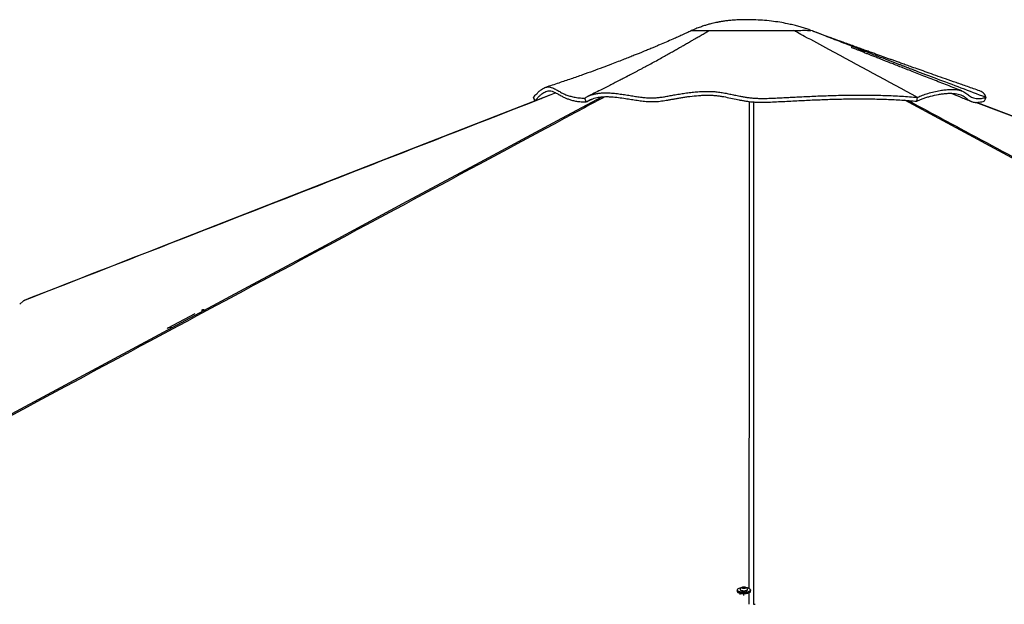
# Model space of a CAD drawing. Header units: millimetres. Extents: x 20 to 26560, y 40 to 17955.
# Tile 44 of 90: x 11973 to 14519, y 5872 to 7385. Entities that reach past the tile are written whole.
import ezdxf

# ---------------------------------------------------------------- set-up
doc = ezdxf.new("R2010")
doc.units = ezdxf.units.MM
doc.header["$LTSCALE"] = 2

msp = doc.modelspace()

# ---------------------------------------------------------------- linework, layer by layer
at = {"color": 7, "linetype": 'Continuous', "lineweight": 25}
for p, q in [((13710.06, 7356.31), (13710.04, 7356.31)), ((13710.04, 7356.3), (13710.05, 7356.26)), ((13710.73, 7356.4), (13711.07, 7356.44)), ((14019.14, 7356.81), (14019.14, 7356.82)), ((13301.66, 7184.55), (13302.41, 7184.82)), ((13304.65, 7174.6), (13301.66, 7184.55)), ((13305.04, 7174.74), (13302.41, 7184.82)), ((13437.69, 7171.76), (13433.91, 7181.62)), ((14292.69, 7173.77), (14294.96, 7183.63)), ((14468.2, 7174.28), (14471.85, 7183.56)), ((14471.85, 7183.56), (14471.21, 7183.8)), ((13307.86, 7175.34), (13304.65, 7174.59)), ((13437.81, 7171.82), (13437.69, 7171.76)), ((13437.69, 7171.76), (13437.69, 7171.76)), ((13437.8, 7171.81), (13454.74, 7180.27)), ((11982.27, 6657.17), (11972.74, 6648.86)), ((11972.74, 6648.86), (11982.27, 6657.17)), ((11982.27, 6657.17), (11983.88, 6658.18)), ((12425.3, 6623.31), (12356.01, 6586.75)), ((13828.05, 5909.09), (13828.05, 5906.09)), ((13836.05, 5910.82), (13836.05, 5910.11)), ((13842.11, 5915.38), (13844.14, 5916.36)), ((13843.52, 5914.28), (13842.11, 5915.38)), ((13846.96, 5914.15), (13843.52, 5914.28)), ((13844.14, 5916.36), (13847.59, 5916.24)), ((13844.14, 5914.26), (13844.14, 5916.36)), ((13849, 5915.13), (13846.96, 5914.15)), ((13847.59, 5916.24), (13849, 5915.13)), ((13847.59, 5914.45), (13847.59, 5916.24)), ((13855.05, 5910.11), (13855.05, 5910.82)), ((13863.05, 5906.09), (13863.05, 5909.09)), ((13835.05, 5901), (13835.05, 5897.42)), ((13856.05, 5900.32), (13856.05, 5901))]:
    msp.add_line(p, q, dxfattribs=at)
at = {"color": 8, "linetype": 'Continuous', "lineweight": 25}
for p, q in [((13845.55, 5895.14), (13845.55, 5899.74)), ((13859.65, 5872.24), (13859.65, 5902.55))]:
    msp.add_line(p, q, dxfattribs=at)
at = {"color": 8, "linetype": 'Continuous', "lineweight": 25, "flags": 128}
for points in [[(11190.35, 5956.09), (12564.4, 6694.25), (12764.13, 6801.55), (12963.87, 6908.85), (13163.62, 7016.15), (13363.38, 7123.46), (13477.81, 7184.92)], [(13859.65, 5912.62), (13859.71, 6692.99), (13859.74, 6800.48), (13859.77, 6907.96), (13859.81, 7015.45), (13859.9, 7122.96), (13859.98, 7172.85)], [(16608.49, 5915.2), (15160.76, 6692.99), (14960.71, 6800.48), (14760.67, 6907.96), (14560.65, 7015.45), (14360.65, 7122.96), (14261.9, 7176.08)], [(17755.49, 5913.25), (15702.9, 6692.99), (15419.97, 6800.48), (15137.04, 6907.96), (14854.12, 7015.45), (14571.2, 7122.96), (14445.42, 7170.77)], [(12449.41, 6634.28), (12446.56, 6633.95), (12443.74, 6633.02)]]:
    msp.add_lwpolyline(points, dxfattribs=at)
at = {"color": 7, "linetype": 'Continuous', "lineweight": 25, "flags": 128}
for points in [[(13343.6, 7189.3), (13219.88, 7140.97), (12867.98, 7003.52), (12420.11, 6828.58), (12380.7, 6813.18), (12341.28, 6797.79), (12302.45, 6782.62), (12265.74, 6768.28), (12231.27, 6754.81), (12220.35, 6750.55), (12207.77, 6745.64), (12193.47, 6740.05), (12177.45, 6733.79), (12159.7, 6726.86), (12140.24, 6719.26), (12119.04, 6710.98), (12093.74, 6701.09), (12066.36, 6690.4), (12036.89, 6678.89), (12005.33, 6666.56), (11983.88, 6658.18)], [(17754.77, 5913.96), (17751.03, 5915.38), (17729.49, 5923.56), (17709.95, 5930.99), (17693.79, 5937.12), (17679.32, 5942.62), (17666.38, 5947.54), (17653.66, 5952.37), (17640.86, 5957.23), (17627.97, 5962.13), (17581.23, 5979.88), (17533.48, 5998.02), (17485.52, 6016.24), (17228.65, 6113.82), (16769.93, 6288.08), (15950.8, 6599.25), (14908.27, 6995.29), (14449.57, 7169.57), (14446.48, 7170.75)], [(12443.74, 6633.02), (12443.66, 6632.98), (12443.09, 6632.7)], [(12356.01, 6586.75), (12356.59, 6587.04), (12356.74, 6587.11)], [(13862.94, 5909.79), (13863.05, 5909.09), (13862.69, 5907.86), (13861.63, 5906.68), (13859.92, 5905.59), (13857.61, 5904.66), (13854.81, 5903.9), (13851.63, 5903.35), (13848.2, 5903.04), (13844.67, 5902.98), (13841.17, 5903.17), (13837.85, 5903.6), (13834.84, 5904.25), (13832.27, 5905.1), (13830.25, 5906.12), (13828.85, 5907.26), (13828.14, 5908.47), (13828.05, 5909.09)], [(13839.44, 5915.05), (13838.02, 5914.83), (13835.09, 5914.19), (13832.58, 5913.36), (13830.6, 5912.36), (13829.24, 5911.25), (13828.54, 5910.07), (13828.54, 5908.86), (13829.24, 5907.67), (13830.6, 5906.56), (13832.58, 5905.57), (13835.09, 5904.74), (13838.02, 5904.1), (13841.27, 5903.68), (13844.69, 5903.49), (13848.14, 5903.56), (13851.49, 5903.86), (13854.6, 5904.39), (13857.33, 5905.13), (13859.59, 5906.05), (13861.27, 5907.11), (13862.3, 5908.26), (13862.65, 5909.46), (13862.65, 5909.46)], [(13836.05, 5910.11), (13836.1, 5909.77), (13836.71, 5908.89), (13837.98, 5908.1), (13839.8, 5907.46), (13842.06, 5907.02), (13844.57, 5906.8)], [(13836.22, 5911.44), (13836.19, 5911.39), (13836.1, 5910.48), (13836.71, 5909.6), (13837.98, 5908.81), (13839.8, 5908.17), (13842.06, 5907.73), (13844.57, 5907.51)], [(13845.06, 5913.61), (13846.91, 5913.67), (13848.55, 5913.97), (13849.73, 5914.47), (13850.28, 5915.09), (13850.11, 5915.73), (13849.24, 5916.3), (13847.81, 5916.72), (13846.04, 5916.91), (13844.2, 5916.85), (13842.56, 5916.55), (13841.38, 5916.05), (13840.83, 5915.43), (13841, 5914.78), (13841.86, 5914.21), (13843.29, 5913.8), (13845.06, 5913.61)], [(13844.57, 5907.51), (13847.16, 5907.54), (13849.62, 5907.82), (13851.79, 5908.31), (13853.49, 5908.99), (13854.6, 5909.81), (13855.05, 5910.7), (13854.88, 5911.44)], [(13844.57, 5906.8), (13847.16, 5906.83), (13849.62, 5907.1), (13851.79, 5907.6), (13853.49, 5908.28), (13854.6, 5909.1), (13855.05, 5909.99), (13855.05, 5910.11)], [(13862.65, 5909.46), (13862.3, 5910.67), (13861.27, 5911.82), (13859.59, 5912.88), (13857.33, 5913.8), (13854.6, 5914.54), (13851.66, 5915.05)], [(13828.05, 5906.09), (13828.14, 5905.47), (13828.85, 5904.26), (13830.25, 5903.12), (13832.27, 5902.11), (13834.84, 5901.25), (13837.85, 5900.6), (13841.17, 5900.17), (13844.67, 5899.98), (13848.2, 5900.04), (13851.63, 5900.35), (13854.81, 5900.9), (13857.61, 5901.66), (13859.92, 5902.6), (13861.63, 5903.68), (13862.69, 5904.86), (13863.05, 5906.09)], [(13861.6, 5903.65), (13861.27, 5903.36), (13859.59, 5902.3), (13857.33, 5901.38), (13854.6, 5900.64), (13851.49, 5900.11), (13848.14, 5899.81), (13844.69, 5899.75), (13841.27, 5899.93), (13838.02, 5900.35), (13835.09, 5900.99), (13832.58, 5901.82), (13830.6, 5902.82), (13829.5, 5903.65)], [(13870.81, 5872.24), (13874.69, 5872.24)]]:
    msp.add_lwpolyline(points, dxfattribs=at)
at = {"color": 8, "linetype": 'Continuous', "lineweight": 25}
msp.add_arc((12362.69, 6573.38), 14.96, 81.03301, 113.46052, dxfattribs=at)
at = {"color": 7, "linetype": 'Continuous', "lineweight": 25}
for start, end in [(107.28268, 151.38426), (28.61574, 72.71732)]:
    msp.add_arc((13845.55, 5906.35), 10.63, start, end, dxfattribs=at)
for points, knots in [([(14018.96, 7356.91), (14015.4, 7358.17), (14008, 7360.78), (13996.71, 7364.32), (13984.75, 7367.77), (13971.99, 7371.07), (13956.51, 7374.59), (13938, 7378.04), (13916.37, 7381.06), (13893.81, 7383.2), (13873.78, 7384.28), (13857.05, 7384.63), (13843.47, 7384.55), (13830.5, 7384.13), (13818.13, 7383.37), (13806.48, 7382.3), (13797.45, 7381.19), (13790.98, 7380.24), (13786.97, 7379.59), (13783.56, 7379), (13780.73, 7378.49), (13778.14, 7377.99), (13774.76, 7377.31), (13769.6, 7376.21), (13762, 7374.42), (13753.09, 7372.03), (13743.21, 7369.04), (13732.7, 7365.48), (13721.45, 7361.24), (13713.81, 7357.91), (13710.05, 7356.27)], [0, 0, 0, 0, 0.0365158, 0.0757854, 0.113523, 0.1552251, 0.2010258, 0.2640151, 0.3334127, 0.4076156, 0.4784201, 0.5232006, 0.5660921, 0.6071362, 0.646376, 0.6838568, 0.7185718, 0.7333487, 0.7462446, 0.7572516, 0.7663621, 0.7735697, 0.7823668, 0.7989411, 0.823504, 0.8562188, 0.8862567, 0.92118, 0.9611957, 1, 1, 1, 1]), ([(13710.45, 7356.41), (13707.08, 7354.83), (13700.93, 7351.94), (13692.58, 7348.09), (13685.77, 7344.99), (13679.82, 7342.3), (13674.16, 7339.77), (13668.24, 7337.13), (13658.22, 7332.7), (13644.43, 7326.69), (13629.66, 7320.36), (13618.42, 7315.61), (13610.96, 7312.48), (13604.76, 7309.89), (13599.17, 7307.57), (13593.44, 7305.2), (13587.28, 7302.67), (13580.21, 7299.78), (13571.73, 7296.33), (13561.45, 7292.19), (13549.39, 7287.38), (13535.53, 7281.92), (13519.89, 7275.84), (13501.37, 7268.73), (13479.75, 7260.6), (13454.83, 7251.42), (13427.55, 7241.62), (13397.93, 7231.27), (13366, 7220.42), (13343.89, 7213.23), (13332.47, 7209.52)], [0, 0, 0, 0, 0.0277765, 0.0507376, 0.0690145, 0.0837889, 0.0990073, 0.1150189, 0.1318212, 0.1803335, 0.2268006, 0.2525019, 0.2729289, 0.2880038, 0.3024519, 0.3177425, 0.3338737, 0.3516579, 0.3741019, 0.4012613, 0.4331077, 0.4696079, 0.5107244, 0.5564152, 0.6154411, 0.680551, 0.7516581, 0.8286694, 0.9114852, 1, 1, 1, 1]), ([(13598.38, 7267.02), (13602.93, 7269.51), (13612.39, 7274.69), (13626.31, 7282.4), (13639.74, 7289.89), (13650.2, 7295.77), (13658.03, 7300.19), (13663.52, 7303.3), (13668.65, 7306.22), (13673.94, 7309.23), (13679.99, 7312.68), (13687.95, 7317.24), (13697.13, 7322.51), (13706.73, 7328.05), (13716.68, 7333.81), (13726.98, 7339.79), (13737.6, 7345.96), (13747.2, 7351.54), (13753.28, 7355.06), (13756.14, 7356.72)], [0, 0, 0, 0, 0.08636411, 0.17960767, 0.26481746, 0.34193165, 0.37907488, 0.41397399, 0.44662201, 0.47701242, 0.51496285, 0.56194257, 0.62894278, 0.68997711, 0.7450147, 0.81849863, 0.88580125, 0.94631221, 1, 1, 1, 1]), ([(13710.04, 7356.31), (13710.48, 7356.4), (13711.35, 7356.57), (13715.64, 7356.65), (13721.59, 7356.66), (13728.78, 7356.65), (13736.59, 7356.64), (13745.6, 7356.65), (13752.62, 7356.69), (13756.14, 7356.72)], [0, 0, 0, 0, 0.16665987, 0.33331642, 0.49995851, 0.62497659, 0.74998566, 0.87499652, 1, 1, 1, 1]), ([(13715.09, 7356.62), (13715.39, 7356.62), (13717.01, 7356.67), (13721.71, 7356.66), (13728.78, 7356.65), (13736.61, 7356.64), (13745.6, 7356.65), (13752.62, 7356.69), (13756.14, 7356.72)], [0, 0, 0, 0, 0.0529422, 0.2896662, 0.4673079, 0.6449098, 0.8224317, 1, 1, 1, 1]), ([(13756.14, 7356.72), (13759.96, 7356.8), (13767.6, 7356.97), (13779.45, 7356.7), (13792.17, 7356.41), (13807.69, 7356.66), (13825.41, 7356.92), (13845.2, 7356.95), (13863.64, 7356.97), (13880.41, 7356.89), (13895.39, 7356.83), (13910.07, 7356.81), (13925.88, 7356.83), (13942.39, 7356.87), (13959.19, 7356.93), (13969, 7356.95), (13973.9, 7356.96)], [0, 0, 0, 0, 0.0629032, 0.1256684, 0.1884977, 0.2512501, 0.3345928, 0.4176718, 0.5007645, 0.5631698, 0.6255914, 0.6880426, 0.7504927, 0.8336924, 0.9168617, 1, 1, 1, 1]), ([(13756.14, 7356.72), (13759.94, 7356.8), (13767.54, 7356.97), (13779.33, 7356.7), (13791.98, 7356.41), (13807.43, 7356.65), (13825.14, 7356.92), (13844.96, 7356.95), (13863.45, 7356.97), (13880.25, 7356.89), (13895.25, 7356.83), (13909.95, 7356.81), (13925.79, 7356.83), (13942.33, 7356.87), (13959.16, 7356.93), (13968.99, 7356.95), (13973.9, 7356.96)], [0, 0, 0, 0, 0.06252983, 0.12505169, 0.1875414, 0.25002125, 0.33336076, 0.41668569, 0.50001469, 0.56252566, 0.62503179, 0.68753602, 0.75004365, 0.83335902, 0.91667975, 1, 1, 1, 1]), ([(13973.9, 7356.96), (13977.33, 7356.97), (13984.2, 7356.99), (13993.01, 7357.05), (14000.68, 7357.09), (14007.15, 7357.08), (14012.55, 7356.96), (14016.63, 7356.78), (14019.14, 7356.7), (14019.05, 7356.85), (14019, 7356.93)], [0, 0, 0, 0, 0.12493118, 0.24977789, 0.37451233, 0.49925789, 0.62415846, 0.74935618, 0.87471881, 1, 1, 1, 1]), ([(13973.9, 7356.96), (13977.34, 7356.97), (13984.21, 7356.99), (13993.02, 7357.05), (14000.71, 7357.09), (14007.18, 7357.08), (14012.59, 7356.96), (14016.61, 7356.78), (14018.89, 7356.7), (14018.88, 7356.81), (14018.88, 7356.85)], [0, 0, 0, 0, 0.13213574, 0.26428164, 0.39643249, 0.52859, 0.66074952, 0.79288815, 0.92499727, 1, 1, 1, 1]), ([(14294.95, 7183.63), (14218.48, 7224.88), (14120.97, 7277.48), (14017.36, 7333.45), (13986.8, 7349.98), (13977.25, 7355.15), (13973.9, 7356.96)], [0, 0, 0, 0, 0.71395331, 0.91046644, 0.96860558, 1, 1, 1, 1]), ([(14471.21, 7183.8), (14428.92, 7199.68), (14368.02, 7222.56), (14304.77, 7246.62), (14281.31, 7255.57), (14274, 7258.36), (14266.7, 7261.15), (14259.39, 7263.94), (14252.09, 7266.74), (14238.29, 7272.02), (14218.55, 7279.59), (14193.44, 7289.25), (14174.34, 7296.61), (14160.78, 7301.85), (14152.29, 7305.13), (14144.06, 7308.31), (14135.45, 7311.65), (14125.75, 7315.41), (14110.98, 7321.14), (14092.38, 7328.37), (14071.21, 7336.61), (14052.03, 7344.08), (14034.85, 7350.77), (14024.07, 7354.96), (14019, 7356.93)], [0, 0, 0, 0, 0.2798103, 0.4030545, 0.4191997, 0.4353464, 0.4514946, 0.4676442, 0.4837953, 0.499948, 0.5591854, 0.6147457, 0.6666214, 0.6859916, 0.7047916, 0.7230213, 0.7406802, 0.762016, 0.7874675, 0.8387893, 0.8857133, 0.9282285, 0.9663262, 1, 1, 1, 1]), ([(14455.54, 7200.42), (14444.96, 7204.1), (14424.56, 7211.2), (14395.05, 7221.52), (14367.77, 7231.09), (14342.72, 7239.92), (14319.91, 7247.98), (14299.34, 7255.27), (14281.66, 7261.55), (14266.69, 7266.88), (14254.25, 7271.32), (14243.41, 7275.19), (14233.63, 7278.69), (14224.34, 7282.02), (14215.08, 7285.34), (14205.83, 7288.66), (14196.14, 7292.14), (14185.96, 7295.81), (14175, 7299.76), (14163.34, 7303.97), (14150.68, 7308.55), (14136.96, 7313.52), (14122.57, 7318.74), (14110.32, 7323.2), (14100.9, 7326.63), (14094.6, 7328.93), (14089.28, 7330.88), (14084.64, 7332.57), (14079.84, 7334.33), (14074.05, 7336.45), (14066.73, 7339.14), (14058.11, 7342.31), (14048.88, 7345.72), (14039.83, 7349.07), (14031.62, 7352.11), (14026.52, 7354.04), (14024.21, 7354.91)], [0, 0, 0, 0, 0.0729863, 0.1408554, 0.2035921, 0.2611817, 0.3136107, 0.3608667, 0.4029383, 0.43549, 0.4640586, 0.4886386, 0.5101389, 0.531429, 0.5527208, 0.574017, 0.5953201, 0.6196784, 0.6443474, 0.671131, 0.7003446, 0.7320002, 0.7661111, 0.7999251, 0.8167135, 0.8312371, 0.8434916, 0.8534731, 0.8633233, 0.8767004, 0.8936796, 0.9142738, 0.9363695, 0.9585741, 0.9812395, 1, 1, 1, 1]), ([(14409.51, 7200.35), (14397.07, 7205.2), (14371.9, 7215), (14334.66, 7229.54), (14304.33, 7241.4), (14281.27, 7250.43), (14265.07, 7256.78), (14249.55, 7262.86), (14235.12, 7268.53), (14222.78, 7273.38), (14212.47, 7277.44), (14204.03, 7280.76), (14196.72, 7283.64), (14190.53, 7286.08), (14185.1, 7288.22), (14179.92, 7290.27), (14174.15, 7292.54), (14167.32, 7295.24), (14159.2, 7298.46), (14150.54, 7301.89), (14142.34, 7305.15), (14135.44, 7307.89), (14129.95, 7310.08), (14126.1, 7311.62), (14124.21, 7312.37), (14122.89, 7312.89), (14122.76, 7312.92), (14122.67, 7312.94)], [0, 0, 0, 0, 0.12659055, 0.25597966, 0.37987539, 0.4363766, 0.49165493, 0.54554622, 0.59506955, 0.63911273, 0.67162951, 0.70034137, 0.72524881, 0.74635251, 0.76365363, 0.7809434, 0.79979407, 0.82341868, 0.85181183, 0.8839779, 0.91286719, 0.93710889, 0.95617747, 0.97137059, 0.97837994, 0.9854571, 1, 1, 1, 1]), ([(13598.38, 7267.01), (13597.89, 7266.73), (13595.88, 7265.6), (13590.92, 7262.87), (13583.42, 7258.84), (13576.03, 7254.86), (13568.71, 7250.93), (13561.66, 7247.16), (13555.14, 7243.7), (13549.33, 7240.63), (13544.88, 7238.28), (13541.5, 7236.5), (13538.61, 7234.99), (13535.19, 7233.2), (13530.89, 7230.96), (13525.71, 7228.27), (13519.65, 7225.14), (13511.58, 7220.98), (13501.25, 7215.7), (13488.38, 7209.18), (13473.84, 7201.9), (13458.26, 7194.18), (13447.54, 7188.96), (13442.22, 7186.37)], [0, 0, 0, 0, 0.0134815, 0.0550672, 0.0997999, 0.1448366, 0.1899254, 0.2350818, 0.278072, 0.3151825, 0.3463805, 0.3635729, 0.3800664, 0.4018083, 0.4292514, 0.4623784, 0.5011686, 0.5455971, 0.6172151, 0.6997381, 0.7930612, 0.8970639, 1, 1, 1, 1]), ([(13302.41, 7184.82), (13304.89, 7187.66), (13309.81, 7193.27), (13316.42, 7199.61), (13322.44, 7204.46), (13327.95, 7207.81), (13333.47, 7210.04), (13339.03, 7210.93), (13344.72, 7210.36), (13350.37, 7208.54), (13356.81, 7205.47), (13364.42, 7201.11), (13373.87, 7195.78), (13384.09, 7190.94), (13394.95, 7187.04), (13406.21, 7184.21), (13419.03, 7182.19), (13429.1, 7181.89), (13434.16, 7181.74)], [0, 0, 0, 0, 0.0536583, 0.1060989, 0.1576649, 0.2086301, 0.2592003, 0.3220757, 0.3847443, 0.4472773, 0.5096664, 0.5925208, 0.6748369, 0.7564957, 0.81734, 0.8779917, 0.9387336, 1, 1, 1, 1]), ([(13304.66, 7174.6), (13306.33, 7175.2), (13310.12, 7176.56), (13315.91, 7178.65), (13320.03, 7180.15), (13322.04, 7180.87)], [0, 0, 0, 0, 0.2886518, 0.6541215, 1, 1, 1, 1]), ([(13305.04, 7174.74), (13307.25, 7177.22), (13311.68, 7182.2), (13317.68, 7188.08), (13323.23, 7192.79), (13328.33, 7196.31), (13333.94, 7199.2), (13339.89, 7200.8), (13346.48, 7200.6), (13353.17, 7198.52), (13360.4, 7194.87), (13368.35, 7190.24), (13376.52, 7185.71), (13384.79, 7181.78), (13392.82, 7178.62), (13401.96, 7175.81), (13412.45, 7173.6), (13424.25, 7172.08), (13433.29, 7171.9), (13437.81, 7171.81)], [0, 0, 0, 0, 0.0461227, 0.092461, 0.1376181, 0.182821, 0.2279921, 0.2974836, 0.3669954, 0.4447731, 0.5225644, 0.600758, 0.6789442, 0.7317456, 0.7845628, 0.8373416, 0.8915548, 0.9458205, 1, 1, 1, 1]), ([(13433.91, 7181.62), (13436.23, 7183.05), (13440.91, 7185.94), (13449.03, 7189.45), (13457.92, 7192.23), (13467.52, 7194.15), (13477.56, 7195.24), (13489.5, 7195.62), (13503.21, 7195.03), (13518.45, 7193.44), (13533.27, 7191.35), (13547.63, 7189.06), (13561.49, 7186.82), (13574.8, 7184.83), (13587.44, 7183.3), (13599.37, 7182.39), (13610.47, 7182.29), (13621.2, 7182.9), (13632.01, 7184.13), (13643.2, 7185.89), (13655.12, 7188.06), (13668.07, 7190.5), (13682.15, 7192.97), (13696.91, 7195.2), (13711.83, 7197.06), (13726.76, 7198.43), (13741.57, 7199.23), (13756.13, 7199.33), (13770.21, 7198.59), (13783.49, 7197), (13796.27, 7194.86), (13808.84, 7192.33), (13821.53, 7189.61), (13833.22, 7187.14), (13843.95, 7185.11), (13853.56, 7183.54), (13863.49, 7182.3), (13873.47, 7181.49), (13883.25, 7181.04), (13895.72, 7180.83), (13910.57, 7181.08), (13927.6, 7181.83), (13944.42, 7182.74), (13961.41, 7183.63), (13978.56, 7184.51), (14003.72, 7185.75), (14037.19, 7187.26), (14079.69, 7188.76), (14123.06, 7189.66), (14167, 7189.75), (14210.55, 7188.83), (14253.47, 7186.91), (14281.12, 7184.73), (14294.94, 7183.63)], [0, 0, 0, 0, 0.01188551, 0.0239192, 0.03603753, 0.04812755, 0.06011224, 0.07189895, 0.08911545, 0.10575729, 0.12184869, 0.13742481, 0.15249015, 0.16701805, 0.18097125, 0.19431365, 0.20763302, 0.22155787, 0.23603903, 0.25103449, 0.26653831, 0.28255832, 0.29901171, 0.31537757, 0.33159029, 0.34766293, 0.36360564, 0.37941322, 0.39510361, 0.41077099, 0.42645712, 0.442177, 0.45793107, 0.47373362, 0.48430368, 0.49489728, 0.50549817, 0.51604786, 0.52652581, 0.53693399, 0.5571615, 0.57723525, 0.59716031, 0.61706603, 0.63699622, 0.6569527, 0.70411403, 0.75147013, 0.80088758, 0.8505065, 0.90027776, 0.95013464, 1, 1, 1, 1]), ([(13437.69, 7171.76), (13439.36, 7172.84), (13442.72, 7175.03), (13448.43, 7177.87), (13454.67, 7180.35), (13461.37, 7182.34), (13468.48, 7183.84), (13475.88, 7184.86), (13483.63, 7185.43), (13492.76, 7185.59), (13505.3, 7185.1), (13521.25, 7183.49), (13538.38, 7180.99), (13554.61, 7178.36), (13569.88, 7175.94), (13582.53, 7174.22), (13592.49, 7173.23), (13600.4, 7172.68), (13608.52, 7172.5), (13619.64, 7172.81), (13632.92, 7174.09), (13646.08, 7176.2), (13657.01, 7178.18), (13665.7, 7179.81), (13675.01, 7181.51), (13685.02, 7183.22), (13695.46, 7184.83), (13709.9, 7186.79), (13724.65, 7188.3), (13739.49, 7189.16), (13750.22, 7189.4), (13760.44, 7189.23), (13770.16, 7188.66), (13779.59, 7187.64), (13791.99, 7185.82), (13807.07, 7182.89), (13821.75, 7179.64), (13833.42, 7177.2), (13841.69, 7175.58), (13850.4, 7174.09), (13858.66, 7172.95), (13867.51, 7172.05), (13876.73, 7171.45), (13887.34, 7171.13), (13898.02, 7171.12), (13912.44, 7171.44), (13936.98, 7172.61), (13971.17, 7174.48), (14012.24, 7176.47), (14052.62, 7178.15), (14093.33, 7179.37), (14134.08, 7179.98), (14174.61, 7179.82), (14214.72, 7178.77), (14254.29, 7176.86), (14279.88, 7174.8), (14292.69, 7173.77)], [0, 0, 0, 0, 0.0087889, 0.0177365, 0.0266831, 0.0358081, 0.0445992, 0.053554, 0.0625106, 0.0716178, 0.0845748, 0.1042567, 0.1239585, 0.1406644, 0.157448, 0.1742145, 0.1827418, 0.1912658, 0.2017192, 0.2121803, 0.2335264, 0.2548869, 0.2656339, 0.2763774, 0.2878622, 0.2993457, 0.3111407, 0.322941, 0.347038, 0.3591274, 0.3712127, 0.3821305, 0.3930435, 0.4042345, 0.4154319, 0.4383676, 0.4613152, 0.470857, 0.4805558, 0.4902453, 0.5002077, 0.5074015, 0.5185634, 0.5297429, 0.5421671, 0.5546001, 0.5797505, 0.6300401, 0.6761505, 0.7223112, 0.7685332, 0.8147643, 0.8608982, 0.9070793, 0.9534809, 1, 1, 1, 1]), ([(14292.69, 7173.77), (14295.25, 7175), (14300.37, 7177.45), (14309.21, 7180.85), (14318.61, 7184), (14331.79, 7187.76), (14345.53, 7190.79), (14359.21, 7192.88), (14369.28, 7193.92), (14378.99, 7194.37), (14388.1, 7194.15), (14396.43, 7193.22), (14403.82, 7191.5), (14410.03, 7188.89), (14415.81, 7185.27), (14421.34, 7180.87), (14427.25, 7176.21), (14432.95, 7173.08), (14438.53, 7171.41), (14443.21, 7170.71), (14448.42, 7170.62), (14454.18, 7171.13), (14460.73, 7172.24), (14465.7, 7173.6), (14468.2, 7174.28)], [0, 0, 0, 0, 0.045549, 0.0911919, 0.1367518, 0.1823145, 0.2736339, 0.3194662, 0.365296, 0.4113278, 0.457354, 0.502907, 0.5486177, 0.5948548, 0.6412482, 0.7025947, 0.7639432, 0.8253298, 0.8562626, 0.8871875, 0.9149651, 0.9428892, 0.9713414, 1, 1, 1, 1]), ([(14294.95, 7183.63), (14298.9, 7185.48), (14306.87, 7189.21), (14321.4, 7194.13), (14337.04, 7198.37), (14352.15, 7201.42), (14366.03, 7203.35), (14378.36, 7204.27), (14389.94, 7204.22), (14399.9, 7203.14), (14408.11, 7201.1), (14414.5, 7198.22), (14419.81, 7194.73), (14424.5, 7191.04), (14429, 7187.46), (14433.74, 7184.32), (14439.17, 7181.9), (14444.69, 7180.68), (14449.99, 7180.35), (14454.56, 7180.47), (14459.68, 7181.01), (14465.45, 7181.94), (14469.69, 7183.01), (14471.85, 7183.56)], [0, 0, 0, 0, 0.0690088, 0.1392912, 0.2106432, 0.2827427, 0.3397069, 0.3967989, 0.4539505, 0.511196, 0.5602034, 0.6091095, 0.6573544, 0.7048847, 0.7515384, 0.7971517, 0.8416147, 0.8849971, 0.907805, 0.9305036, 0.9532329, 0.9761725, 1, 1, 1, 1]), ([(14382.08, 7194.18), (14389.57, 7191.1), (14406.71, 7184.06), (14423.86, 7177.04), (14433.53, 7173.08)], [0, 0, 0, 0, 0.43671627, 1, 1, 1, 1]), ([(14471.21, 7183.8), (14470.71, 7185.7), (14469.72, 7189.47), (14466.55, 7193.96), (14462.12, 7197.48), (14458.36, 7199.57), (14455.81, 7200.27), (14455.47, 7200.37)], [0, 0, 0, 0, 0.2486567, 0.491598, 0.7292738, 0.9630173, 1, 1, 1, 1]), ([(13305.04, 7174.74), (13304.98, 7174.71), (13304.85, 7174.67), (13304.72, 7174.62), (13304.65, 7174.6)], [0, 0, 0, 0, 0.5, 1, 1, 1, 1]), ([(12449.33, 6634.32), (12449.18, 6634.33), (12447.95, 6634.37), (12446.06, 6633.97), (12444.47, 6633.27), (12443.81, 6632.98)], [0, 0, 0, 0, 0.0755635, 0.6158317, 1, 1, 1, 1]), ([(12356.81, 6587.07), (12356.52, 6586.96), (12355.64, 6586.64), (12354.89, 6586.06), (12354.4, 6585.67)], [0, 0, 0, 0, 0.3325288, 1, 1, 1, 1])]:
    msp.add_open_spline(points, degree=3, knots=knots, dxfattribs=at)
at = {"color": 8, "linetype": 'Continuous', "lineweight": 25}
for points, knots in [([(13486.25, 7185.4), (13451.08, 7166.46), (13286.15, 7077.63), (12991, 6919.18), (12601.33, 6709.77), (12211.58, 6500.39), (11821.85, 6291), (11432.11, 6081.62), (11172.28, 5942.04), (11042.37, 5872.24)], [0, 0, 0, 0, 0.0432258, 0.2026879, 0.3621503, 0.5216127, 0.6810752, 0.8405376, 1, 1, 1, 1]), ([(13359.63, 7195.14), (13336.53, 7186.13), (13168.07, 7120.38), (12854.31, 6997.78), (12418.29, 6827.49), (12127.61, 6713.94), (11982.27, 6657.17)], [0, 0, 0, 0, 0.0503173, 0.3668784, 0.6834392, 1, 1, 1, 1]), ([(13870.48, 7171.92), (13870.52, 7149.08), (13870.63, 7087.14), (13870.66, 6986.14), (13870.71, 6868.87), (13870.74, 6751.62), (13870.76, 6634.37), (13870.8, 6341.24), (13870.81, 6087.2), (13870.81, 5872.24)], [0, 0, 0, 0, 0.0526947, 0.1429142, 0.2331337, 0.3233533, 0.4135729, 0.5037924, 1, 1, 1, 1]), ([(14270.52, 7175.43), (14315.21, 7151.42), (14432.69, 7088.31), (14622.88, 6986.14), (14841.16, 6868.87), (15059.43, 6751.62), (15277.69, 6634.37), (15796.52, 6355.64), (16242.58, 6116.01), (16615.89, 5915.46)], [0, 0, 0, 0, 0.0571397, 0.150203, 0.2432663, 0.3363296, 0.429393, 0.5224563, 1, 1, 1, 1])]:
    msp.add_open_spline(points, degree=3, knots=knots, dxfattribs=at)

doc.saveas('drawing.dxf')
